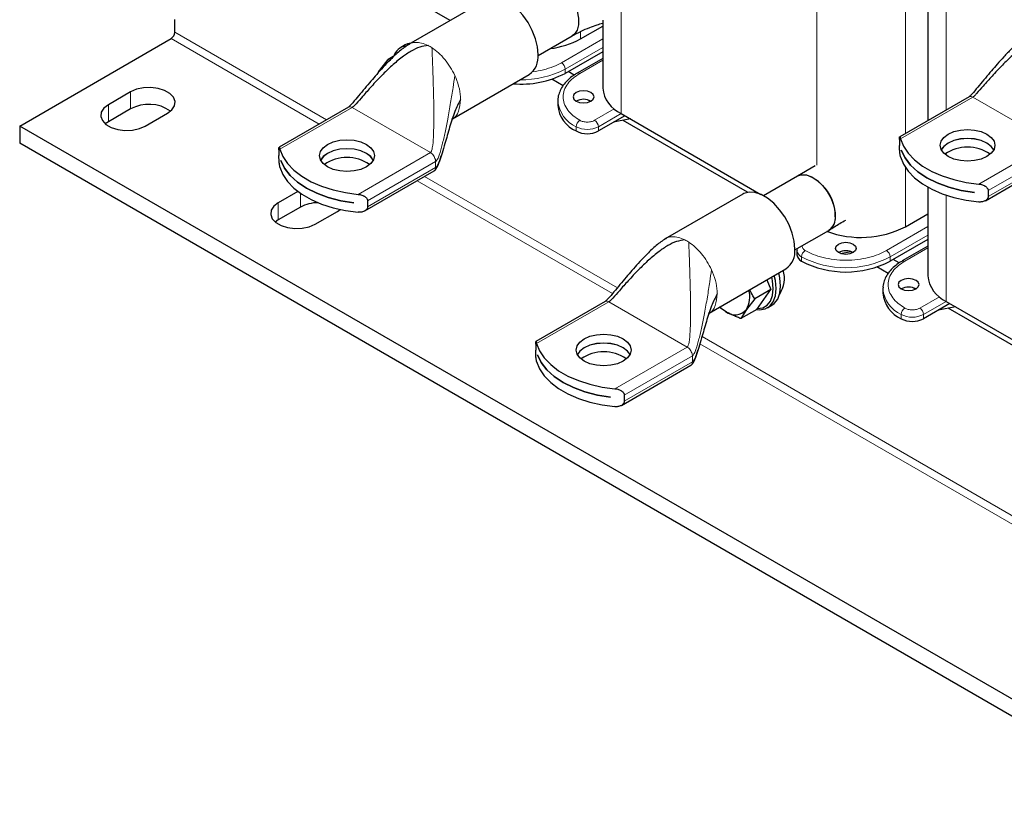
# Model space of a CAD drawing. Header units: millimetres. Extents: x 5 to 418, y 2 to 292.
# Tile 11 of 24: x 216 to 267, y 53 to 94. Entities that reach past the tile are written whole.
import ezdxf

# ---------------------------------------------------------------- set-up
doc = ezdxf.new("R2010")
doc.units = ezdxf.units.MM

msp = doc.modelspace()

# ---------------------------------------------------------------- linework, layer by layer
at = {"color": 7, "linetype": 'Continuous', "lineweight": 18}
for p, q in [((247.1666, 116.355), (247.1666, 89.0281)), ((263.76, 103.7417), (263.76, 89.2122)), ((261.6859, 102.5333), (261.6859, 88.0148)), ((257.1604, 99.228), (257.1604, 86.4018)), ((232.1305, 88.7151), (224.3883, 93.1845)), ((245.0924, 93.2126), (245.0924, 92.838)), ((231.7534, 88.4973), (224.1998, 92.8579)), ((246.2293, 92.8412), (244.1213, 91.6243)), ((244.3099, 91.2977), (246.2293, 92.4058)), ((245.0641, 91.08), (246.2293, 91.7527)), ((238.6765, 90.9802), (238.7282, 90.8628)), ((244.3099, 91.08), (244.3099, 91.2977)), ((222.1256, 90.1366), (222.1256, 89.2656)), ((220.9942, 89.4834), (220.9942, 88.6125)), ((261.4317, 87.7419), (265.1177, 89.8698)), ((269.1152, 87.562), (265.1177, 89.8698)), ((229.7533, 87.2165), (233.4393, 89.3444)), ((237.4368, 87.0367), (233.4393, 89.3444)), ((246.8211, 89.2641), (245.8184, 88.6852)), ((246.007, 88.3586), (247.1666, 89.0281)), ((244.8756, 88.1409), (244.8756, 88.3586)), ((246.007, 88.1409), (246.007, 88.3586)), ((269.1152, 87.562), (265.4292, 85.4342)), ((237.4368, 87.0367), (233.7508, 84.9088)), ((263.76, 86.9997), (263.76, 86.9051)), ((265.9066, 85.1001), (269.3792, 87.1048)), ((234.2282, 84.5747), (237.7008, 86.5794)), ((237.7008, 86.5794), (237.6858, 86.6896)), ((237.7008, 86.2746), (237.7008, 86.5794)), ((269.3792, 86.8), (265.9066, 84.7953)), ((237.7008, 86.2746), (234.2282, 84.2699)), ((261.6859, 86.274), (261.6859, 83.2589)), ((246.7324, 79.8501), (236.7616, 85.6061)), ((246.9795, 80.143), (237.1388, 85.8239)), ((230.7994, 84.9636), (230.7994, 84.2583)), ((229.6681, 84.4761), (229.6681, 83.6052)), ((263.76, 84.8619), (263.76, 79.4489)), ((262.8228, 83.2621), (260.7148, 82.0451)), ((260.9033, 81.7185), (262.8228, 82.8266)), ((261.6576, 81.5009), (262.8228, 82.1735)), ((256.3779, 81.5008), (256.3779, 81.7185)), ((260.9033, 81.5008), (260.9033, 81.7185)), ((251.7815, 81.0631), (251.8333, 80.9457)), ((242.8584, 77.2994), (246.5444, 79.4273)), ((250.5419, 77.1196), (246.5444, 79.4273)), ((263.4146, 79.6849), (262.4118, 79.1061)), ((262.6004, 78.7795), (263.7601, 79.4489)), ((261.469, 78.5617), (261.469, 78.7795)), ((262.6004, 78.5617), (262.6004, 78.7795)), ((283.9739, 58.7865), (251.2991, 77.6493)), ((250.5419, 77.1196), (246.8559, 74.9917)), ((283.7853, 58.4599), (251.19, 77.2768)), ((247.3332, 74.6576), (250.8058, 76.6623)), ((250.8058, 76.6623), (250.7908, 76.7725)), ((250.8058, 76.3575), (250.8058, 76.6623)), ((250.8058, 76.3575), (247.3332, 74.3528))]:
    msp.add_line(p, q, dxfattribs=at)
at = {"color": 7, "linetype": 'Continuous', "lineweight": 25}
for p, q in [((262.8228, 103.1896), (262.8228, 88.6712)), ((238.4411, 93.7818), (233.4393, 96.6693)), ((240.2778, 94.8421), (236.3181, 92.5562)), ((224.3883, 93.1845), (224.3883, 93.8378)), ((245.0924, 92.838), (246.2293, 93.4944)), ((246.2293, 93.8007), (246.2293, 90.3344)), ((242.9327, 91.987), (244.6667, 92.988)), ((216.4687, 88.3949), (224.1998, 92.8579)), ((236.144, 92.5293), (235.9177, 92.3987)), ((235.6228, 91.9975), (235.2708, 91.7943)), ((246.2293, 92.188), (244.3099, 91.08)), ((234.848, 91.2511), (235.2708, 91.7943)), ((246.2293, 91.8429), (244.9308, 91.0932)), ((234.7897, 91.1525), (234.848, 91.2511)), ((238.5598, 88.7697), (242.4777, 91.0315)), ((244.7758, 90.9957), (244.4699, 91.1723)), ((244.2084, 90.4524), (243.6362, 90.7828)), ((222.1256, 90.1366), (220.9942, 89.4834)), ((243.9396, 89.717), (243.9383, 89.6649)), ((243.9383, 89.6649), (243.9383, 89.4472)), ((245.6001, 89.649), (245.4572, 89.7315)), ((264.931, 89.8882), (261.3908, 87.8445)), ((222.1256, 89.2656), (220.9942, 88.6125)), ((222.8798, 88.3949), (224.0112, 89.048)), ((233.2527, 89.3629), (229.7125, 87.3192)), ((247.1666, 89.0281), (254.3071, 84.906)), ((220.9942, 88.6125), (220.8376, 88.5037)), ((247.3552, 88.9192), (246.007, 88.1409)), ((247.643, 88.7531), (246.7798, 88.5871)), ((253.6287, 85.0142), (247.2747, 88.6823)), ((276.0543, 53.9969), (216.4687, 88.3949)), ((216.4687, 88.3949), (216.4687, 87.5239)), ((276.0543, 53.1259), (216.4687, 87.5239)), ((261.3811, 87.7126), (261.3811, 87.4078)), ((229.7027, 87.1872), (229.7027, 86.8824)), ((261.4722, 87.1545), (261.4722, 87.1567)), ((261.4722, 87.1545), (261.4729, 87.1549)), ((229.7938, 86.6292), (229.7938, 86.6313)), ((229.7938, 86.6292), (229.7945, 86.6295)), ((265.7617, 84.5853), (269.3019, 86.629)), ((234.0833, 84.06), (237.6235, 86.1037)), ((257.0782, 86.3652), (256.1763, 85.8447)), ((256.1719, 85.8422), (254.4379, 84.8412)), ((230.6725, 85.056), (229.6681, 84.4761)), ((262.8228, 85.2731), (262.8228, 80.7552)), ((265.2058, 85.0014), (265.2058, 84.9992)), ((265.9066, 85.1001), (265.9066, 84.7953)), ((233.5274, 84.476), (233.5274, 84.4739)), ((234.2282, 84.5747), (234.2282, 84.2699)), ((253.3829, 84.925), (249.4231, 82.6391)), ((230.7994, 84.2583), (229.6681, 83.6052)), ((231.5537, 83.3876), (232.6851, 84.0407)), ((232.6851, 84.0407), (232.8231, 84.1343)), ((229.6681, 83.6052), (229.5115, 83.4964)), ((261.6859, 83.2589), (262.8228, 83.9152)), ((256.0378, 82.0699), (257.7718, 83.0709)), ((262.8228, 82.6089), (260.9033, 81.5008)), ((256.1435, 82.0451), (256.1435, 81.8273)), ((258.3651, 81.8904), (258.8886, 81.9911)), ((258.988, 81.9204), (258.8713, 81.9877)), ((262.8228, 82.2637), (261.5243, 81.5141)), ((261.3692, 81.4165), (261.0633, 81.5931)), ((251.6648, 78.8526), (255.5827, 81.1144)), ((260.8018, 80.8732), (260.2296, 81.2036)), ((254.6082, 80.5518), (254.8044, 80.0461)), ((254.8044, 80.0461), (253.9872, 79.5743)), ((254.0968, 79.0392), (254.8044, 80.0461)), ((260.533, 80.1379), (260.5318, 80.0857)), ((260.5318, 80.0857), (260.5318, 79.868)), ((262.1935, 80.0698), (262.0506, 80.1523)), ((246.3577, 79.4458), (242.8175, 77.4021)), ((253.9872, 79.5743), (253.5644, 79.031)), ((263.76, 79.4489), (273.7538, 73.6797)), ((252.5029, 78.9361), (252.1825, 79.1515)), ((254.0968, 79.0392), (253.2795, 78.5675)), ((253.5644, 79.031), (253.2795, 78.5675)), ((254.6443, 79.1244), (254.8706, 79.255)), ((263.9487, 79.3401), (262.6004, 78.5617)), ((264.2364, 79.1739), (263.3733, 79.0079)), ((273.8074, 73.3653), (263.8682, 79.1031)), ((242.8077, 77.2701), (242.8077, 76.9653)), ((242.8989, 76.7121), (242.8989, 76.7142)), ((242.8989, 76.7121), (242.8995, 76.7124)), ((247.1883, 74.1428), (250.7285, 76.1866)), ((246.6324, 74.5589), (246.6324, 74.5567)), ((247.3332, 74.6576), (247.3332, 74.3528))]:
    msp.add_line(p, q, dxfattribs=at)
at = {"color": 7, "linetype": 'Continuous', "lineweight": 25, "flags": 128}
for points in [[(243.0668, 95.7594), (243.2606, 95.8267), (243.5172, 95.818), (243.7957, 95.7186), (244.0788, 95.5346), (244.3485, 95.2777), (244.5879, 94.964), (244.7821, 94.6132), (244.9187, 94.2474), (244.9892, 93.8895), (244.9892, 93.562), (244.9187, 93.2855), (244.7821, 93.0774), (244.6667, 92.988)], [(242.9334, 92.0388), (242.8994, 92.4319), (242.7989, 92.8471), (242.6363, 93.2662), (242.4187, 93.6709), (242.1556, 94.0435), (241.8585, 94.3678), (241.5404, 94.6295), (241.2152, 94.8172), (240.897, 94.9228), (240.5999, 94.9415), (240.3368, 94.8727), (240.2778, 94.8421)], [(236.4347, 92.6235), (236.27, 92.5866), (236.144, 92.5293)], [(234.848, 91.2511), (234.9371, 91.3536), (234.9647, 91.3777)], [(224.0112, 89.048), (224.2386, 89.2234), (224.3713, 89.4287), (224.3983, 89.6472), (224.3177, 89.8613), (224.1358, 90.0536), (223.8674, 90.2085), (223.5344, 90.3135), (223.1635, 90.3601), (222.785, 90.3444), (222.4294, 90.2679), (222.1256, 90.1366)], [(245.6298, 90.1004), (245.4568, 90.1671), (245.2527, 90.1905), (245.0486, 90.1671), (244.8756, 90.1004), (244.76, 90.0005), (244.7194, 89.8826), (244.76, 89.7648), (244.8756, 89.6649), (245.0486, 89.5982), (245.2527, 89.5748), (245.4568, 89.5982), (245.6298, 89.6649), (245.7454, 89.7648), (245.786, 89.8826), (245.7454, 90.0005), (245.6298, 90.1004)], [(220.9942, 89.4834), (220.7668, 89.3081), (220.6342, 89.1028), (220.6071, 88.8843), (220.6878, 88.6702), (220.8696, 88.4779), (221.138, 88.323), (221.4711, 88.218), (221.8419, 88.1714), (222.2205, 88.187), (222.576, 88.2636), (222.8798, 88.3949)], [(265.8437, 86.8382), (265.5537, 86.7097), (265.2161, 86.629), (264.8537, 86.6014), (264.4914, 86.629), (264.1537, 86.7097), (263.8638, 86.8382), (263.6413, 87.0055), (263.5014, 87.2005), (263.4537, 87.4097), (263.5014, 87.6188), (263.6413, 87.8138), (263.8638, 87.9811), (264.1537, 88.1096), (264.4914, 88.1903), (264.8537, 88.2179), (265.2161, 88.1903), (265.5537, 88.1096), (265.8437, 87.9811), (266.0661, 87.8138), (266.206, 87.6188), (266.2537, 87.4097), (266.206, 87.2005), (266.0661, 87.0055), (265.8437, 86.8382)], [(234.1653, 86.3128), (233.8753, 86.1844), (233.5377, 86.1036), (233.1753, 86.0761), (232.813, 86.1036), (232.4753, 86.1844), (232.1854, 86.3128), (231.9629, 86.4802), (231.823, 86.6751), (231.7753, 86.8843), (231.823, 87.0935), (231.9629, 87.2884), (232.1854, 87.4558), (232.4753, 87.5842), (232.813, 87.665), (233.1753, 87.6925), (233.5377, 87.665), (233.8753, 87.5842), (234.1653, 87.4558), (234.3878, 87.2884), (234.5276, 87.0935), (234.5753, 86.8843), (234.5276, 86.6751), (234.3878, 86.4802), (234.1653, 86.3128)], [(261.4317, 87.7419), (261.5819, 87.3643), (261.8218, 87.0025), (262.1468, 86.6635), (262.5506, 86.354), (263.0251, 86.0801), (263.5612, 85.847), (264.1484, 85.6594), (264.7751, 85.5209), (265.4292, 85.4342)], [(266.1962, 87.1805), (266.0661, 87.3554), (265.8437, 87.5228), (265.5537, 87.6512), (265.2161, 87.732), (264.8537, 87.7595), (264.4914, 87.732), (264.1537, 87.6512), (263.8638, 87.5228), (263.6413, 87.3554), (263.5112, 87.1805)], [(266.1968, 87.1816), (266.0661, 87.3576), (265.8437, 87.525), (265.5537, 87.6534), (265.2161, 87.7341), (264.8537, 87.7617), (264.4914, 87.7341), (264.1537, 87.6534), (263.8638, 87.525), (263.6413, 87.3576), (263.5152, 87.1903)], [(229.7533, 87.2165), (229.9035, 86.8389), (230.1434, 86.4771), (230.4684, 86.1381), (230.8722, 85.8287), (231.3467, 85.5547), (231.8828, 85.3216), (232.47, 85.134), (233.0967, 84.9955), (233.7508, 84.9088)], [(234.5184, 86.6562), (234.3878, 86.8322), (234.1653, 86.9996), (233.8753, 87.128), (233.5377, 87.2088), (233.1753, 87.2363), (232.813, 87.2088), (232.4753, 87.128), (232.1854, 86.9996), (231.9629, 86.8322), (231.8322, 86.6562)], [(234.5179, 86.6551), (234.3878, 86.83), (234.1653, 86.9974), (233.8753, 87.1259), (233.5377, 87.2066), (233.1753, 87.2341), (232.813, 87.2066), (232.4753, 87.1259), (232.1854, 86.9974), (231.9629, 86.83), (231.8328, 86.6551)], [(261.4722, 87.1567), (261.6624, 86.7689), (261.948, 86.4011), (262.323, 86.0611), (262.7795, 85.7561), (263.3078, 85.4925), (263.8968, 85.276), (264.5339, 85.1112), (265.2058, 85.0014)], [(265.2058, 84.9992), (264.5339, 85.109), (263.8968, 85.2739), (263.3078, 85.4904), (262.7795, 85.7539), (262.323, 86.0589), (261.948, 86.3989), (261.6624, 86.7667), (261.4722, 87.1545)], [(229.7938, 86.6313), (229.984, 86.2435), (230.2696, 85.8757), (230.6446, 85.5357), (231.1011, 85.2307), (231.6295, 84.9672), (232.2184, 84.7507), (232.8555, 84.5858), (233.5274, 84.476)], [(233.5274, 84.4739), (232.8555, 84.5836), (232.2184, 84.7485), (231.6295, 84.965), (231.1011, 85.2285), (230.6446, 85.5335), (230.2696, 85.8735), (229.984, 86.2413), (229.7938, 86.6292)], [(261.4317, 86.8274), (261.5819, 86.4498), (261.8218, 86.0879), (262.1468, 85.749), (262.5506, 85.4395), (263.0251, 85.1655), (263.5612, 84.9325), (264.1484, 84.7449), (264.7751, 84.6063), (265.4292, 84.5197)], [(229.7533, 86.302), (229.9035, 85.9244), (230.1434, 85.5626), (230.4684, 85.2236), (230.8722, 84.9141), (231.3467, 84.6402), (231.8828, 84.4071), (232.47, 84.2195), (233.0967, 84.081), (233.7508, 83.9943)], [(256.2894, 85.8926), (256.2507, 85.8795), (256.1719, 85.8422)], [(256.1768, 85.8451), (256.3656, 85.9096), (256.6222, 85.9009), (256.9008, 85.8015), (257.1838, 85.6175), (257.4535, 85.3606), (257.693, 85.0469), (257.8871, 84.6961), (258.0237, 84.3302), (258.0943, 83.9723), (258.0943, 83.6448), (258.0237, 83.3684), (257.8871, 83.1603), (257.7718, 83.0709)], [(256.0384, 82.1216), (256.0044, 82.5148), (255.9039, 82.9299), (255.7413, 83.349), (255.5237, 83.7538), (255.2606, 84.1264), (254.9635, 84.4506), (254.6454, 84.7124), (254.3202, 84.9001), (254.0021, 85.0057), (253.705, 85.0244), (253.4419, 84.9556), (253.3829, 84.925)], [(229.6681, 84.4761), (229.4406, 84.3008), (229.308, 84.0955), (229.2809, 83.877), (229.3616, 83.6629), (229.5435, 83.4706), (229.8118, 83.3157), (230.1449, 83.2107), (230.5158, 83.1641), (230.8943, 83.1797), (231.2499, 83.2563), (231.5537, 83.3876)], [(259.0177, 82.3717), (259.1333, 82.2718), (259.1739, 82.154), (259.1333, 82.0362), (259.0177, 81.9363), (258.8447, 81.8695), (258.6406, 81.8461), (258.4365, 81.8695), (258.2635, 81.9363), (258.1479, 82.0362), (258.1073, 82.154), (258.1479, 82.2718), (258.2635, 82.3717), (258.4365, 82.4384), (258.6406, 82.4619), (258.8447, 82.4384), (259.0177, 82.3717)], [(254.0933, 79.0372), (254.2322, 79.0246), (254.5182, 79.0671), (254.7571, 79.205), (254.9368, 79.4315), (255.0484, 79.7353), (255.0862, 80.1011), (255.0484, 80.5106), (254.9892, 80.7717)], [(254.1243, 79.0785), (254.3958, 79.1188), (254.6227, 79.2498), (254.7934, 79.465), (254.8994, 79.7536), (254.9354, 80.1011), (254.8994, 80.4901), (254.8549, 80.6942)], [(254.8706, 79.255), (254.9834, 79.3356), (255.1631, 79.5622), (255.2747, 79.8659), (255.3125, 80.2317), (255.2747, 80.6412), (255.2155, 80.9024)], [(262.2233, 80.5212), (262.0502, 80.5879), (261.8461, 80.6113), (261.642, 80.5879), (261.469, 80.5212), (261.3534, 80.4213), (261.3128, 80.3035), (261.3534, 80.1856), (261.469, 80.0857), (261.642, 80.019), (261.8461, 79.9956), (262.0502, 80.019), (262.2233, 80.0857), (262.3389, 80.1856), (262.3795, 80.3035), (262.3389, 80.4213), (262.2233, 80.5212)], [(252.5029, 78.9361), (252.3429, 79.0406), (252.1954, 79.1589)], [(247.2703, 76.3957), (246.9804, 76.2672), (246.6427, 76.1865), (246.2804, 76.159), (245.918, 76.1865), (245.5804, 76.2672), (245.2904, 76.3957), (245.0679, 76.5631), (244.9281, 76.758), (244.8804, 76.9672), (244.9281, 77.1763), (245.0679, 77.3713), (245.2904, 77.5387), (245.5804, 77.6671), (245.918, 77.7478), (246.2804, 77.7754), (246.6427, 77.7478), (246.9804, 77.6671), (247.2703, 77.5387), (247.4928, 77.3713), (247.6327, 77.1763), (247.6804, 76.9672), (247.6327, 76.758), (247.4928, 76.5631), (247.2703, 76.3957)], [(242.8584, 77.2994), (243.0085, 76.9218), (243.2485, 76.56), (243.5735, 76.221), (243.9772, 75.9115), (244.4518, 75.6376), (244.9879, 75.4045), (245.575, 75.2169), (246.2018, 75.0784), (246.8559, 74.9917)], [(247.6235, 76.7391), (247.4928, 76.9151), (247.2703, 77.0825), (246.9804, 77.2109), (246.6427, 77.2917), (246.2804, 77.3192), (245.918, 77.2917), (245.5804, 77.2109), (245.2904, 77.0825), (245.0679, 76.9151), (244.9373, 76.7391)], [(247.6229, 76.738), (247.4928, 76.9129), (247.2703, 77.0803), (246.9804, 77.2087), (246.6427, 77.2895), (246.2804, 77.317), (245.918, 77.2895), (245.5804, 77.2087), (245.2904, 77.0803), (245.0679, 76.9129), (244.9378, 76.738)], [(242.8989, 76.7142), (243.0891, 76.3264), (243.3747, 75.9586), (243.7497, 75.6186), (244.2062, 75.3136), (244.7345, 75.0501), (245.3235, 74.8336), (245.9606, 74.6687), (246.6324, 74.5589)], [(246.6324, 74.5567), (245.9606, 74.6665), (245.3235, 74.8314), (244.7345, 75.0479), (244.2062, 75.3114), (243.7497, 75.6164), (243.3747, 75.9564), (243.0891, 76.3242), (242.8989, 76.7121)], [(242.8584, 76.3849), (243.0085, 76.0073), (243.2485, 75.6455), (243.5735, 75.3065), (243.9772, 74.997), (244.4518, 74.7231), (244.9879, 74.49), (245.575, 74.3024), (246.2018, 74.1639), (246.8559, 74.0772)]]:
    msp.add_lwpolyline(points, dxfattribs=at)
at = {"color": 7, "linetype": 'Continuous', "lineweight": 25}
for centre, radius, start, end in [((223.9789, 93.2032), 0.4098, 302.60548, 357.39452), ((236.3108, 91.715), 0.7855, 101.34599, 162.22967), ((243.0263, 96.6373), 4.3247, 276.98613, 298.53815), ((241.8447, 91.9246), 1.0946, 305.32586, 5.98632), ((242.0824, 95.3484), 4.8147, 264.83799, 297.55783), ((247.8289, 90.4927), 1.6074, 185.65338, 245.66676), ((223.0585, 87.5549), 1.9486, 55.29788, 118.60389), ((245.2527, 88.937), 0.8198, 62.61575, 117.38425), ((245.4992, 89.5777), 1.5663, 184.78227, 246.53787), ((245.4413, 89.2327), 1.2296, 242.60967, 297.39033), ((264.8537, 85.3015), 2.0145, 55.03758, 124.96242), ((233.1753, 84.7761), 2.0145, 55.03758, 124.96242), ((255.8288, 83.7739), 2.2745, 0.74373, 68.79926), ((231.7031, 82.5554), 1.9278, 90.38208, 117.9525), ((257.3387, 83.7081), 0.7705, 304.20343, 7.10875), ((259.405, 87.7231), 5.0132, 249.65013, 297.06298), ((254.9498, 82.0075), 1.0946, 305.32586, 5.98632), ((258.6406, 81.2083), 0.8198, 62.61575, 117.38425), ((256.5439, 81.8673), 0.4024, 185.6948, 245.62534), ((258.6406, 85.8439), 4.8972, 242.48054, 297.51946), ((254.0884, 80.617), 1.4184, 326.02801, 17.11121), ((264.4224, 80.9135), 1.6074, 185.65338, 245.66676), ((252.4238, 79.6781), 1.3114, 330.4323, 15.17448), ((261.8461, 79.3578), 0.8198, 62.61575, 117.38425), ((262.0926, 79.9985), 1.5663, 184.78227, 246.53787), ((252.9851, 79.5263), 0.7621, 230.75183, 319.4672), ((262.0347, 79.6535), 1.2296, 242.60967, 297.39033), ((246.2804, 74.859), 2.0145, 55.03758, 124.96242)]:
    msp.add_arc(centre, radius, start, end, dxfattribs=at)
at = {"color": 7, "linetype": 'Continuous', "lineweight": 18}
for centre, radius, start, end in [((236.3831, 90.6512), 2.0729, 56.88363, 63.12174), ((243.9005, 91.2791), 0.4098, 2.60548, 57.39452), ((242.1183, 95.4546), 4.6992, 268.57978, 297.79871), ((244.9858, 90.9703), 0.1349, 54.47021, 113.30579), ((245.5379, 89.8232), 1.6074, 185.65338, 245.66676), ((245.285, 88.34), 0.4098, 122.60548, 177.39452), ((245.5976, 88.34), 0.4098, 2.60548, 57.39452), ((245.4413, 89.4504), 1.2296, 242.60967, 297.39033), ((249.4882, 80.734), 2.0729, 56.88363, 63.12174), ((256.5448, 82.0861), 0.4037, 186.33432, 245.56937), ((256.7872, 81.6999), 0.4098, 122.60548, 177.39452), ((260.4939, 81.6999), 0.4098, 2.60548, 57.39452), ((258.6406, 86.0616), 4.8972, 242.48054, 297.51946), ((261.5792, 81.3911), 0.1349, 54.47021, 113.30579), ((262.1313, 80.2441), 1.6074, 185.65338, 245.66676), ((261.8784, 78.7608), 0.4098, 122.60548, 177.39452), ((262.191, 78.7608), 0.4098, 2.60548, 57.39452), ((262.0347, 79.8712), 1.2296, 242.60967, 297.39033)]:
    msp.add_arc(centre, radius, start, end, dxfattribs=at)
at = {"color": 7, "linetype": 'Continuous', "lineweight": 25}
for points, knots in [([(244.6535, 92.9807), (244.8057, 93.0649), (245.0727, 93.2125), (245.5174, 93.4104), (245.9043, 93.5487), (246.1335, 93.6177), (246.2293, 93.6465)], [0, 0, 0, 0, 0.3669084, 0.6433737, 0.8508727, 1, 1, 1, 1]), ([(268.02, 93.095), (267.8554, 92.9822), (267.5153, 92.7492), (267.096, 92.3361), (266.7121, 91.9356), (266.3798, 91.5637), (265.9615, 91.079), (265.564, 90.5988), (265.2139, 90.1799), (265.05, 89.9956), (264.9805, 89.9268), (264.9495, 89.9003), (264.9377, 89.8926), (264.932, 89.8889)], [0, 0, 0, 0, 0.1306658, 0.2701445, 0.3940377, 0.5054887, 0.6076462, 0.8288165, 0.9309317, 0.9717855, 0.9873314, 0.9939063, 1, 1, 1, 1]), ([(268.9987, 93.0255), (268.8551, 93.0049), (268.541, 92.96), (268.1044, 92.7323), (267.6279, 92.4129), (267.1326, 91.9937), (266.6135, 91.4909), (266.1245, 90.968), (265.6952, 90.4835), (265.3961, 90.1405), (265.2208, 89.9553), (265.1503, 89.8916), (265.1277, 89.8764), (265.1177, 89.8698)], [0, 0, 0, 0, 0.0781273, 0.1710083, 0.278026, 0.4166976, 0.5603945, 0.7170593, 0.8519797, 0.9499554, 0.983819, 0.9928589, 1, 1, 1, 1]), ([(236.3416, 92.5696), (236.177, 92.4569), (235.8369, 92.2238), (235.4176, 91.8107), (235.0338, 91.4102), (234.7014, 91.0383), (234.2831, 90.5536), (233.8856, 90.0734), (233.5356, 89.6545), (233.3716, 89.4702), (233.3021, 89.4014), (233.2711, 89.3749), (233.2593, 89.3672), (233.2536, 89.3635)], [0, 0, 0, 0, 0.1306658, 0.2701445, 0.3940377, 0.5054887, 0.6076462, 0.8288165, 0.9309317, 0.9717855, 0.9873314, 0.9939063, 1, 1, 1, 1]), ([(237.3203, 92.5001), (237.1768, 92.4796), (236.8626, 92.4346), (236.426, 92.2069), (235.9495, 91.8875), (235.4542, 91.4684), (234.9351, 90.9655), (234.4461, 90.4427), (234.0168, 89.9581), (233.7178, 89.6151), (233.5424, 89.4299), (233.4719, 89.3662), (233.4493, 89.3511), (233.4393, 89.3444)], [0, 0, 0, 0, 0.0781273, 0.1710083, 0.278026, 0.4166976, 0.5603945, 0.7170593, 0.8519797, 0.9499554, 0.983819, 0.9928589, 1, 1, 1, 1]), ([(235.3464, 91.7326), (235.3449, 91.7337), (235.3191, 91.7541), (235.2943, 91.7748), (235.2708, 91.7943)], [0, 0, 0, 0, 0.0572923, 1, 1, 1, 1]), ([(244.9352, 91.0903), (244.8867, 91.0634), (244.737, 90.9804), (244.5237, 90.8144), (244.2994, 90.5941), (244.1205, 90.3474), (243.9996, 90.0761), (243.9392, 89.8638), (243.9449, 89.7452), (243.9459, 89.7253)], [0, 0, 0, 0, 0.0816436, 0.2519824, 0.4246969, 0.5999012, 0.7785075, 0.9630059, 1, 1, 1, 1]), ([(238.9736, 89.7528), (238.8703, 89.549), (238.6385, 89.0917), (238.411, 88.3242), (238.207, 87.6113), (238.0409, 87.0331), (237.9167, 86.6507), (237.8176, 86.4185), (237.7467, 86.3104), (237.7149, 86.2856), (237.7008, 86.2746)], [0, 0, 0, 0, 0.1796851, 0.4033099, 0.6348455, 0.7736162, 0.8886123, 0.9623785, 0.9833587, 1, 1, 1, 1]), ([(261.3811, 87.7126), (261.3811, 87.726), (261.3812, 87.7532), (261.3821, 87.7856), (261.3834, 87.8112), (261.3856, 87.8314), (261.3889, 87.8441), (261.3942, 87.8467), (261.4016, 87.836), (261.4109, 87.8119), (261.421, 87.7802), (261.4281, 87.7547), (261.4317, 87.7419)], [0, 0, 0, 0, 0.076159, 0.1549172, 0.2310066, 0.3089731, 0.4134687, 0.5209632, 0.6533321, 0.7895209, 0.8939733, 1, 1, 1, 1]), ([(229.7027, 87.1872), (229.7027, 87.2006), (229.7028, 87.2279), (229.7037, 87.2602), (229.705, 87.2858), (229.7072, 87.3061), (229.7106, 87.3188), (229.7158, 87.3214), (229.7232, 87.3106), (229.7325, 87.2866), (229.7427, 87.2548), (229.7498, 87.2294), (229.7533, 87.2165)], [0, 0, 0, 0, 0.076159, 0.1549172, 0.2310066, 0.3089731, 0.4134687, 0.5209632, 0.6533321, 0.7895209, 0.8939733, 1, 1, 1, 1]), ([(261.4317, 86.8274), (261.427, 86.8464), (261.4176, 86.885), (261.406, 86.9577), (261.3981, 87.0265), (261.3929, 87.0861), (261.3893, 87.1371), (261.3861, 87.1943), (261.3838, 87.2529), (261.3822, 87.3076), (261.3813, 87.3595), (261.3811, 87.391), (261.3811, 87.4078)], [0, 0, 0, 0, 0.1397108, 0.2832913, 0.4257802, 0.499282, 0.5735504, 0.6649819, 0.7586746, 0.8344121, 0.912212, 1, 1, 1, 1]), ([(229.7533, 86.302), (229.7487, 86.321), (229.7392, 86.3597), (229.7276, 86.4324), (229.7197, 86.5011), (229.7145, 86.5607), (229.7109, 86.6117), (229.7077, 86.6689), (229.7054, 86.7275), (229.7038, 86.7822), (229.7029, 86.8341), (229.7028, 86.8657), (229.7027, 86.8824)], [0, 0, 0, 0, 0.1397108, 0.2832913, 0.4257802, 0.499282, 0.5735504, 0.6649819, 0.7586746, 0.8344121, 0.912212, 1, 1, 1, 1]), ([(237.623, 86.1034), (237.637, 86.1128), (237.6743, 86.1382), (237.7231, 86.1996), (237.8393, 86.4008), (237.9178, 86.6376), (237.9754, 86.8394), (237.9868, 86.8792)], [0, 0, 0, 0, 0.0560126, 0.1497541, 0.259719, 0.8541391, 1, 1, 1, 1]), ([(265.4292, 85.4342), (265.4601, 85.4303), (265.5228, 85.4224), (265.6148, 85.3961), (265.6884, 85.3653), (265.7434, 85.3345), (265.7858, 85.3058), (265.827, 85.2706), (265.8617, 85.2307), (265.8864, 85.1893), (265.9031, 85.1465), (265.9054, 85.1162), (265.9066, 85.1001)], [0, 0, 0, 0, 0.1397108, 0.2832913, 0.4257802, 0.499282, 0.5735504, 0.6649819, 0.7586746, 0.8344121, 0.912212, 1, 1, 1, 1]), ([(233.7508, 84.9088), (233.7817, 84.9049), (233.8444, 84.897), (233.9364, 84.8707), (234.01, 84.8399), (234.0651, 84.8091), (234.1074, 84.7804), (234.1487, 84.7452), (234.1833, 84.7053), (234.2081, 84.664), (234.2247, 84.6212), (234.227, 84.5908), (234.2282, 84.5747)], [0, 0, 0, 0, 0.1397108, 0.2832913, 0.4257802, 0.499282, 0.5735504, 0.6649819, 0.7586746, 0.8344121, 0.912212, 1, 1, 1, 1]), ([(265.9066, 84.7953), (265.9056, 84.7814), (265.9038, 84.7531), (265.8892, 84.7128), (265.8668, 84.6751), (265.8342, 84.6373), (265.7894, 84.6007), (265.7281, 84.5657), (265.6537, 84.5378), (265.5749, 84.5217), (265.4992, 84.5156), (265.4527, 84.5183), (265.4292, 84.5197)], [0, 0, 0, 0, 0.076159, 0.1549172, 0.2310066, 0.3089731, 0.4134687, 0.5209632, 0.6533321, 0.7895209, 0.8939733, 1, 1, 1, 1]), ([(234.2282, 84.2699), (234.2273, 84.256), (234.2254, 84.2278), (234.2108, 84.1875), (234.1885, 84.1498), (234.1558, 84.1119), (234.1111, 84.0753), (234.0497, 84.0403), (233.9753, 84.0124), (233.8965, 83.9963), (233.8208, 83.9902), (233.7743, 83.9929), (233.7508, 83.9943)], [0, 0, 0, 0, 0.076159, 0.1549172, 0.2310066, 0.3089731, 0.4134687, 0.5209632, 0.6533321, 0.7895209, 0.8939733, 1, 1, 1, 1]), ([(257.7908, 83.0825), (257.9711, 83.1971), (258.25, 83.3745), (258.5358, 83.541), (258.6369, 83.6)], [0, 0, 0, 0, 0.64618335, 1, 1, 1, 1]), ([(249.4466, 82.6525), (249.2821, 82.5397), (248.942, 82.3067), (248.5227, 81.8936), (248.1388, 81.4931), (247.8065, 81.1212), (247.3881, 80.6365), (246.9906, 80.1563), (246.6406, 79.7374), (246.4767, 79.5531), (246.4071, 79.4843), (246.3762, 79.4578), (246.3643, 79.4501), (246.3586, 79.4464)], [0, 0, 0, 0, 0.1306658, 0.2701445, 0.3940377, 0.5054887, 0.6076462, 0.8288165, 0.9309317, 0.9717855, 0.9873314, 0.9939063, 1, 1, 1, 1]), ([(250.4253, 82.583), (250.2818, 82.5624), (249.9676, 82.5175), (249.531, 82.2898), (249.0545, 81.9704), (248.5593, 81.5512), (248.0401, 81.0484), (247.5511, 80.5255), (247.1219, 80.041), (246.8228, 79.698), (246.6475, 79.5128), (246.5769, 79.4491), (246.5543, 79.434), (246.5444, 79.4273)], [0, 0, 0, 0, 0.0781273, 0.1710083, 0.278026, 0.4166976, 0.5603945, 0.7170593, 0.8519797, 0.9499554, 0.983819, 0.9928589, 1, 1, 1, 1]), ([(256.1557, 82.138), (256.1539, 82.1336), (256.1415, 82.1032), (256.1477, 82.0695), (256.1529, 82.0408)], [0, 0, 0, 0, 0.14513543, 1, 1, 1, 1]), ([(261.5286, 81.5111), (261.4801, 81.4842), (261.3304, 81.4012), (261.1171, 81.2352), (260.8929, 81.0149), (260.714, 80.7682), (260.593, 80.4969), (260.5326, 80.2846), (260.5384, 80.166), (260.5393, 80.1462)], [0, 0, 0, 0, 0.0816436, 0.2519824, 0.4246969, 0.5999012, 0.7785075, 0.9630059, 1, 1, 1, 1]), ([(253.9872, 79.5743), (253.9675, 79.6088), (253.9085, 79.7124), (253.8236, 79.8695), (253.763, 79.9956), (253.7373, 80.049)], [0, 0, 0, 0, 0.2235358, 0.670971, 1, 1, 1, 1]), ([(252.0786, 79.8357), (251.9754, 79.6319), (251.7435, 79.1746), (251.5161, 78.4071), (251.312, 77.6942), (251.1459, 77.116), (251.0217, 76.7336), (250.9227, 76.5014), (250.8517, 76.3933), (250.8199, 76.3685), (250.8058, 76.3575)], [0, 0, 0, 0, 0.1796851, 0.4033099, 0.6348455, 0.7736162, 0.8886123, 0.9623785, 0.9833587, 1, 1, 1, 1]), ([(253.2795, 78.5675), (253.2709, 78.5709), (253.229, 78.5877), (253.1544, 78.6183), (253.0567, 78.6599), (252.9603, 78.7026), (252.8653, 78.7466), (252.7719, 78.7919), (252.6801, 78.8385), (252.5902, 78.8865), (252.532, 78.9196), (252.5029, 78.9361)], [0, 0, 0, 0, 0.03144548, 0.15196301, 0.27251742, 0.3932005, 0.51393529, 0.63527231, 0.75667693, 0.87829927, 1, 1, 1, 1]), ([(242.8077, 77.2701), (242.8078, 77.2835), (242.8079, 77.3107), (242.8087, 77.3431), (242.8101, 77.3687), (242.8123, 77.389), (242.8156, 77.4017), (242.8209, 77.4042), (242.8283, 77.3935), (242.8376, 77.3694), (242.8477, 77.3377), (242.8548, 77.3122), (242.8584, 77.2994)], [0, 0, 0, 0, 0.076159, 0.1549172, 0.2310066, 0.3089731, 0.4134687, 0.5209632, 0.6533321, 0.7895209, 0.8939733, 1, 1, 1, 1]), ([(242.8584, 76.3849), (242.8537, 76.4039), (242.8442, 76.4425), (242.8327, 76.5152), (242.8247, 76.584), (242.8196, 76.6436), (242.8159, 76.6946), (242.8128, 76.7518), (242.8104, 76.8104), (242.8089, 76.8651), (242.8079, 76.917), (242.8078, 76.9485), (242.8077, 76.9653)], [0, 0, 0, 0, 0.1397108, 0.2832913, 0.4257802, 0.499282, 0.5735504, 0.6649819, 0.7586746, 0.8344121, 0.912212, 1, 1, 1, 1]), ([(250.7281, 76.1862), (250.742, 76.1957), (250.7793, 76.2211), (250.8281, 76.2825), (250.9443, 76.4837), (251.0228, 76.7204), (251.0805, 76.9223), (251.0918, 76.9621)], [0, 0, 0, 0, 0.05601264, 0.14975405, 0.25971896, 0.85413905, 1, 1, 1, 1]), ([(246.8559, 74.9917), (246.8868, 74.9878), (246.9494, 74.9799), (247.0414, 74.9536), (247.115, 74.9228), (247.1701, 74.892), (247.2125, 74.8633), (247.2537, 74.8281), (247.2883, 74.7882), (247.3131, 74.7469), (247.3297, 74.704), (247.332, 74.6737), (247.3332, 74.6576)], [0, 0, 0, 0, 0.1397108, 0.2832913, 0.4257802, 0.499282, 0.5735504, 0.6649819, 0.7586746, 0.8344121, 0.912212, 1, 1, 1, 1]), ([(247.3332, 74.3528), (247.3323, 74.3389), (247.3305, 74.3107), (247.3158, 74.2703), (247.2935, 74.2326), (247.2609, 74.1948), (247.2161, 74.1582), (247.1547, 74.1232), (247.0804, 74.0953), (247.0015, 74.0792), (246.9258, 74.0731), (246.8793, 74.0758), (246.8559, 74.0772)], [0, 0, 0, 0, 0.076159, 0.1549172, 0.2310066, 0.3089731, 0.4134687, 0.5209632, 0.6533321, 0.7895209, 0.8939733, 1, 1, 1, 1])]:
    msp.add_open_spline(points, degree=3, knots=knots, dxfattribs=at)
at = {"color": 7, "linetype": 'Continuous', "lineweight": 18}
for points, knots in [([(236.3456, 92.5621), (236.3599, 92.5725), (236.4495, 92.6382), (236.6655, 92.6678), (236.9795, 92.6477), (237.2067, 92.5493), (237.3203, 92.5001)], [0, 0, 0, 0, 0.059534, 0.3730226, 0.6865113, 1, 1, 1, 1]), ([(237.4368, 87.0367), (237.4442, 87.0426), (237.4606, 87.0557), (237.4795, 87.0903), (237.5085, 87.164), (237.5598, 87.4092), (237.5944, 87.8924), (237.6122, 88.6152), (237.6071, 89.494), (237.5859, 90.4385), (237.5577, 91.2869), (237.5311, 91.9694), (237.5205, 92.2576), (237.5156, 92.3873)], [0, 0, 0, 0, 0.0059709, 0.0132261, 0.0221276, 0.0501338, 0.1481345, 0.2830893, 0.4397941, 0.6222442, 0.7924239, 0.9065862, 1, 1, 1, 1]), ([(244.1213, 91.6243), (243.9882, 91.5548), (243.7139, 91.4116), (243.2105, 91.261), (242.8359, 91.175), (242.631, 91.1632), (242.6224, 91.1627)], [0, 0, 0, 0, 0.3113019, 0.6412506, 0.9849166, 1, 1, 1, 1]), ([(237.7008, 86.5794), (237.7117, 86.5878), (237.736, 86.6065), (237.7681, 86.6539), (237.8227, 86.7538), (237.9238, 87.0191), (238.0486, 87.4732), (238.1888, 88.0883), (238.3309, 88.8019), (238.4665, 89.5679), (238.5871, 90.3145), (238.6489, 90.7747), (238.6765, 90.9802)], [0, 0, 0, 0, 0.01051, 0.0235537, 0.0394777, 0.0884764, 0.211403, 0.3496326, 0.5029917, 0.689295, 0.8612626, 1, 1, 1, 1]), ([(245.0641, 88.6852), (244.9444, 88.7622), (244.6976, 88.9206), (244.4265, 89.2104), (244.2461, 89.5355), (244.1842, 89.8826), (244.2461, 90.2298), (244.4265, 90.5549), (244.6976, 90.8447), (244.9444, 91.0031), (245.0641, 91.08)], [0, 0, 0, 0, 0.116516, 0.2400113, 0.3686408, 0.5, 0.6313592, 0.7599887, 0.883484, 1, 1, 1, 1]), ([(238.9736, 89.7528), (238.9494, 89.5452), (238.9009, 89.1299), (238.6989, 88.8012), (238.5281, 88.76), (238.516, 88.7571)], [0, 0, 0, 0, 0.4816217, 0.9632433, 1, 1, 1, 1]), ([(265.1177, 89.8698), (265.0908, 89.8823), (265.0369, 89.9074), (264.9723, 89.9097), (264.9436, 89.8911), (264.9334, 89.8845)], [0, 0, 0, 0, 0.392561, 0.7851219, 1, 1, 1, 1]), ([(233.4393, 89.3444), (233.4124, 89.357), (233.3585, 89.3821), (233.2939, 89.3844), (233.2652, 89.3658), (233.255, 89.3592)], [0, 0, 0, 0, 0.392561, 0.7851219, 1, 1, 1, 1]), ([(245.8184, 88.6852), (245.7659, 88.6608), (245.6849, 88.623), (245.55, 88.5994), (245.4413, 88.5929), (245.3325, 88.5994), (245.1977, 88.623), (245.1166, 88.6608), (245.0641, 88.6852)], [0, 0, 0, 0, 0.2394429, 0.3696359, 0.4999999, 0.6301929, 0.7605571, 1, 1, 1, 1]), ([(237.6235, 86.1037), (237.6235, 86.1037), (237.652, 86.1092), (237.6873, 86.1654), (237.6963, 86.2382), (237.7008, 86.2746)], [0, 0, 0, 0, 0.00010213, 0.50005106, 1, 1, 1, 1]), ([(249.4506, 82.6449), (249.4649, 82.6554), (249.5546, 82.7211), (249.7706, 82.7507), (250.0845, 82.7306), (250.3117, 82.6322), (250.4253, 82.583)], [0, 0, 0, 0, 0.059534, 0.3730226, 0.6865113, 1, 1, 1, 1]), ([(250.5419, 77.1196), (250.5493, 77.1255), (250.5656, 77.1386), (250.5846, 77.1732), (250.6136, 77.2469), (250.6648, 77.4921), (250.6994, 77.9753), (250.7172, 78.698), (250.7122, 79.5769), (250.6909, 80.5214), (250.6628, 81.3698), (250.6362, 82.0522), (250.6255, 82.3405), (250.6207, 82.4702)], [0, 0, 0, 0, 0.0059709, 0.0132261, 0.0221276, 0.0501338, 0.1481345, 0.2830893, 0.4397941, 0.6222442, 0.7924239, 0.9065862, 1, 1, 1, 1]), ([(256.5664, 82.0451), (256.5239, 82.0754), (256.4582, 82.1222), (256.4186, 82.2), (256.4064, 82.2502), (256.4127, 82.2792), (256.4145, 82.2874)], [0, 0, 0, 0, 0.4344198, 0.6706279, 0.9071466, 1, 1, 1, 1]), ([(260.7148, 82.0451), (260.5815, 81.976), (260.3071, 81.8335), (259.8051, 81.677), (259.242, 81.5729), (258.6406, 81.5372), (258.0392, 81.5729), (257.4761, 81.677), (256.9741, 81.8335), (256.6996, 81.976), (256.5664, 82.0451)], [0, 0, 0, 0, 0.116516, 0.2400113, 0.3686408, 0.5, 0.6313592, 0.7599887, 0.883484, 1, 1, 1, 1]), ([(261.6576, 79.1061), (261.5378, 79.183), (261.2911, 79.3414), (261.0199, 79.6312), (260.8395, 79.9563), (260.7777, 80.3035), (260.8395, 80.6506), (261.0199, 80.9757), (261.2911, 81.2655), (261.5378, 81.4239), (261.6576, 81.5009)], [0, 0, 0, 0, 0.116516, 0.2400113, 0.3686408, 0.5, 0.6313592, 0.7599887, 0.883484, 1, 1, 1, 1]), ([(250.8058, 76.6623), (250.8167, 76.6707), (250.841, 76.6894), (250.8731, 76.7368), (250.9277, 76.8367), (251.0288, 77.102), (251.1536, 77.5561), (251.2939, 78.1712), (251.4359, 78.8848), (251.5716, 79.6508), (251.6922, 80.3974), (251.754, 80.8576), (251.7815, 81.0631)], [0, 0, 0, 0, 0.01051, 0.0235537, 0.0394777, 0.0884764, 0.211403, 0.3496326, 0.5029917, 0.689295, 0.8612626, 1, 1, 1, 1]), ([(246.5444, 79.4273), (246.5174, 79.4398), (246.4636, 79.465), (246.399, 79.4673), (246.3702, 79.4487), (246.3601, 79.4421)], [0, 0, 0, 0, 0.392561, 0.7851219, 1, 1, 1, 1]), ([(252.0786, 79.8357), (252.0544, 79.6281), (252.0059, 79.2128), (251.8039, 78.8841), (251.6331, 78.8429), (251.621, 78.84)], [0, 0, 0, 0, 0.4816217, 0.9632433, 1, 1, 1, 1]), ([(262.4118, 79.1061), (262.3593, 79.0816), (262.2783, 79.0439), (262.1435, 79.0202), (262.0348, 79.0137), (261.926, 79.0202), (261.7911, 79.0438), (261.7101, 79.0816), (261.6576, 79.1061)], [0, 0, 0, 0, 0.2394429, 0.3696359, 0.4999999, 0.6301929, 0.7605571, 1, 1, 1, 1]), ([(250.7285, 76.1866), (250.7285, 76.1866), (250.7571, 76.1921), (250.7923, 76.2483), (250.8013, 76.3211), (250.8058, 76.3575)], [0, 0, 0, 0, 0.0001021, 0.5000511, 1, 1, 1, 1])]:
    msp.add_open_spline(points, degree=3, knots=knots, dxfattribs=at)
for points in [[(237.5156, 92.3873), (237.6291, 92.3053), (237.8559, 92.1411), (238.1727, 91.8005), (238.4578, 91.4115), (238.6036, 91.124), (238.6765, 90.9802)], [(238.7282, 90.8628), (238.7992, 90.6706), (238.941, 90.2862), (238.9627, 89.9306), (238.9736, 89.7528)], [(237.6858, 86.6896), (237.6745, 86.7247), (237.6518, 86.7949), (237.5914, 86.8949), (237.5182, 86.9813), (237.4639, 87.0182), (237.4368, 87.0367)], [(250.6207, 82.4702), (250.7341, 82.3881), (250.9609, 82.224), (251.2777, 81.8833), (251.5628, 81.4944), (251.7086, 81.2069), (251.7815, 81.0631)], [(251.8333, 80.9457), (251.9042, 80.7535), (252.0461, 80.3691), (252.0678, 80.0135), (252.0786, 79.8357)], [(250.7908, 76.7725), (250.7795, 76.8076), (250.7569, 76.8778), (250.6965, 76.9778), (250.6232, 77.0642), (250.569, 77.1011), (250.5419, 77.1196)]]:
    msp.add_open_spline(points, degree=3, dxfattribs=at)

doc.saveas('drawing.dxf')
